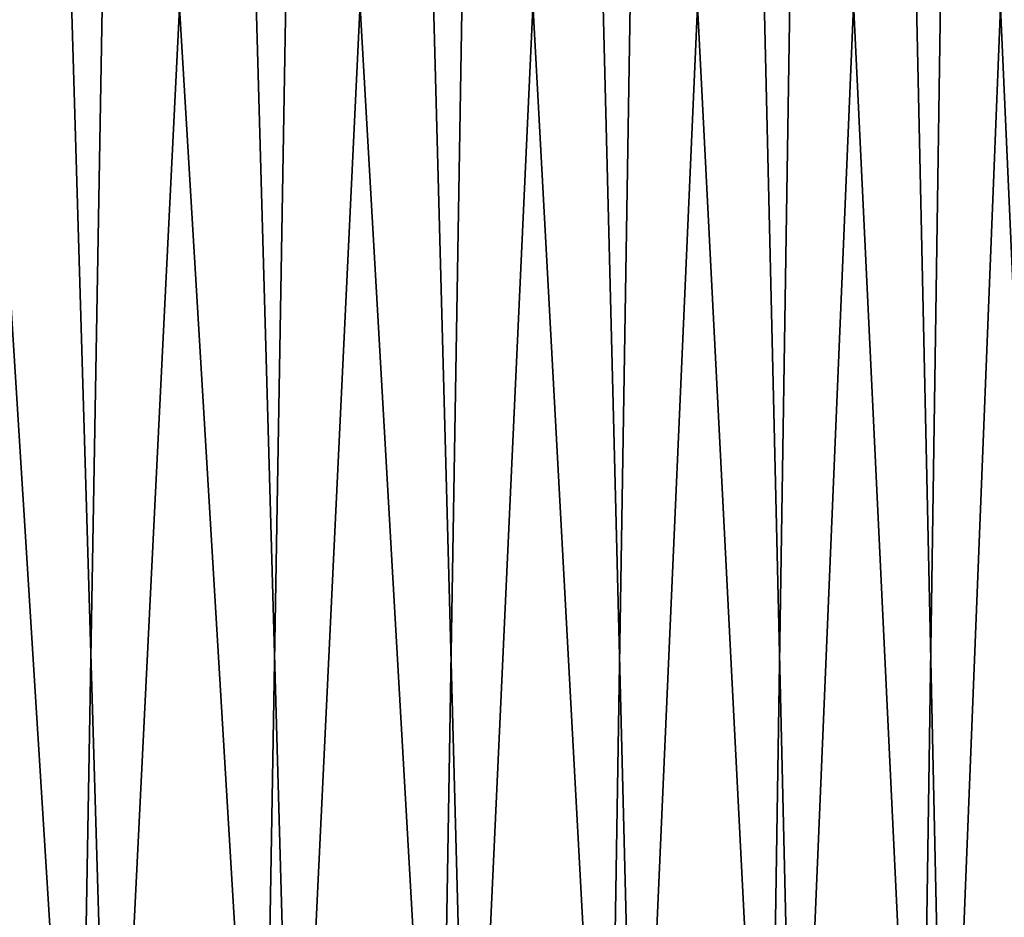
# Model space of a CAD drawing. Header units: metres. Extents: x -166 to 33, y -71 to 34.
# Tile 116 of 256: x 22.03 to 26.77, y -62.78 to -58.46. Entities that reach past the tile are written whole.
import ezdxf

# ---------------------------------------------------------------- set-up
doc = ezdxf.new("R2010")
doc.units = ezdxf.units.M
doc.layers.add('solid_12208131', color=7, linetype='CONTINUOUS')

msp = doc.modelspace()

# ---------------------------------------------------------------- linework, layer by layer
at = {"layer": 'solid_12208131'}
for points in [[(21.284498, -56.099998, 83.271446), (21.7166, -69.997673, 83.011795), (22.622177, -69.997673, 82.417488), (21.750952, -56.099998, 82.990509)], [(22.46492, -56.099998, 49.474216), (22.223679, -69.997673, 49.312325), (21.30406, -69.997673, 48.73999), (22.010853, -56.099998, 49.173668)], [(22.14683, -56.073952, 82.735466), (21.750952, -56.099998, 82.990509), (22.622177, -69.997673, 82.417488), (22.209585, -56.099998, 82.696976)], [(22.209585, -56.099998, 82.696976), (22.622177, -69.997673, 82.417488), (23.494251, -69.997673, 81.775024), (22.660057, -56.099998, 82.391068)], [(22.813667, -56.073952, 49.720211), (22.910637, -56.099998, 49.787014), (22.223679, -69.997673, 49.312325), (22.46492, -56.099998, 49.474216)], [(23.347673, -56.099998, 50.111828), (23.110964, -69.997673, 49.933609), (22.223679, -69.997673, 49.312325), (22.910637, -56.099998, 49.787014)], [(23.03356, -56.073952, 82.120659), (22.660057, -56.099998, 82.391068), (23.494251, -69.997673, 81.775024), (23.102036, -56.099998, 82.073006)], [(23.102036, -56.099998, 82.073006), (23.494251, -69.997673, 81.775024), (24.330263, -69.997673, 81.086288), (23.535191, -56.099998, 81.743034)], [(23.674849, -56.073952, 50.370316), (23.775705, -56.099998, 50.448421), (23.110964, -69.997673, 49.933609), (23.347673, -56.099998, 50.111828)], [(24.194416, -56.099998, 50.796543), (23.963312, -69.997673, 50.602016), (23.110964, -69.997673, 49.933609), (23.775705, -56.099998, 50.448421)], [(23.885839, -56.073952, 81.458923), (23.535191, -56.099998, 81.743034), (24.330263, -69.997673, 81.086288), (23.959202, -56.099998, 81.40139)], [(23.959202, -56.099998, 81.40139), (24.330263, -69.997673, 81.086288), (25.127762, -69.997673, 80.35331), (24.373755, -56.099998, 81.048332)], [(24.499712, -56.073952, 51.065929), (24.603493, -56.099998, 51.155933), (23.963312, -69.997673, 50.602016), (24.194416, -56.099998, 50.796543)], [(25.002636, -56.099998, 51.526325), (24.778225, -69.997673, 51.315594), (23.963312, -69.997673, 50.602016), (24.603493, -56.099998, 51.155933)], [(24.701185, -56.073952, 80.752182), (24.373755, -56.099998, 81.048332), (25.127762, -69.997673, 80.35331), (24.778542, -56.099998, 80.684113)], [(25.285856, -56.073952, 51.805019), (25.391546, -56.099998, 51.907448), (24.778225, -69.997673, 51.315594), (25.002636, -56.099998, 51.526325)], [(25.769938, -56.099998, 52.299019), (25.553308, -69.997673, 52.072239), (24.778225, -69.997673, 51.315594), (25.391546, -56.099998, 51.907448)], [(24.778542, -56.099998, 80.684113), (25.127762, -69.997673, 80.35331), (25.884407, -69.997673, 79.578224), (25.173265, -56.099998, 80.309013)], [(25.477224, -56.073952, 80.002487), (25.173265, -56.099998, 80.309013), (25.884407, -69.997673, 79.578224), (25.557629, -56.099998, 79.923309)], [(26.030991, -56.073952, 52.585434), (26.137527, -56.099998, 52.700741), (25.553308, -69.997673, 52.072239), (25.769938, -56.099998, 52.299019)], [(26.494045, -56.099998, 53.112324), (26.286291, -69.997673, 52.869736), (25.553308, -69.997673, 52.072239), (26.137527, -56.099998, 52.700741)], [(25.557629, -56.099998, 79.923309), (25.884407, -69.997673, 79.578224), (26.597982, -69.997673, 78.763313), (25.931351, -56.099998, 79.527283)], [(26.211697, -56.073952, 79.212029), (25.931351, -56.099998, 79.527283), (26.597982, -69.997673, 78.763313), (26.294153, -56.099998, 79.121223)], [(26.732946, -56.073952, 53.404903), (26.839228, -56.099998, 53.533463), (26.286291, -69.997673, 52.869736), (26.494045, -56.099998, 53.112324)], [(27.172815, -56.099998, 53.96384), (26.975025, -69.997673, 53.70575), (26.286291, -69.997673, 52.869736), (26.839228, -56.099998, 53.533463)], [(26.294153, -56.099998, 79.121223), (26.597982, -69.997673, 78.763313), (27.266392, -69.997673, 77.910965), (26.645767, -56.099998, 78.705444)], [(26.902466, -56.073952, 78.38311), (26.645767, -56.099998, 78.705444), (27.266392, -69.997673, 77.910965), (26.985931, -56.099998, 78.280243)]]:
    msp.add_3dface(points, dxfattribs=at)

doc.saveas('drawing.dxf')
